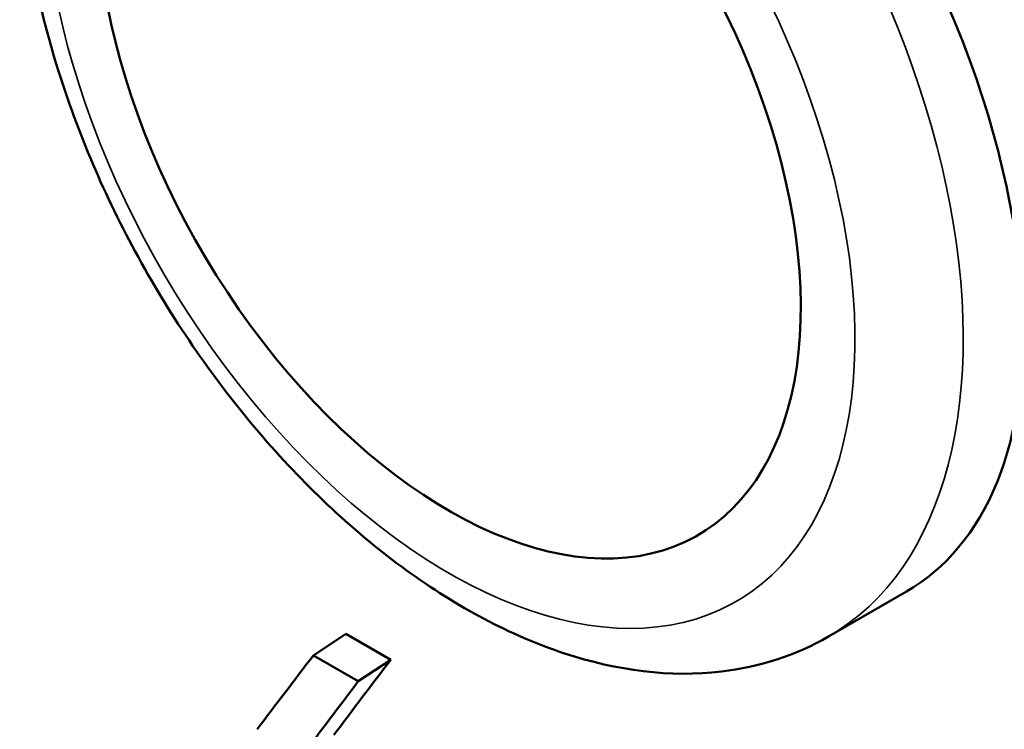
# Model space of a CAD drawing. Header units: millimetres. Extents: x 1837 to 2531, y 1683 to 1885.
# Tile 23 of 37: x 2459.37 to 2465.8, y 1699.68 to 1704.32. Entities that reach past the tile are written whole.
import ezdxf

# ---------------------------------------------------------------- set-up
doc = ezdxf.new("R2010")
doc.units = ezdxf.units.MM
doc.layers.add('Видимые тонкие (ГОСТ)', color=7, linetype='Continuous', lineweight=35)
doc.layers.add('Видимый контур (ГОСТ)', color=7, linetype='Continuous', lineweight=50)

msp = doc.modelspace()

# ---------------------------------------------------------------- linework, layer by layer
at = {"layer": 'Видимые тонкие (ГОСТ)'}
for centre, major_axis, start_param, end_param in [((2462.5273, 1703.9682), (2.125, -3.6806), 0, 2.116902), ((2462.1737, 1703.7641), (1.875, -3.2476), 3.753538, 8.548806)]:
    msp.add_ellipse(centre, major_axis=major_axis, ratio=0.57735, start_param=start_param, end_param=end_param, dxfattribs=at)
at = {"layer": 'Видимый контур (ГОСТ)'}
for p, q in [((2464.6523, 1700.2876), (2465.1621, 1700.5819)), ((2461.5007, 1700.3056), (2461.2892, 1700.1647)), ((2461.794, 1700.1362), (2461.5007, 1700.3056)), ((2461.5825, 1699.9954), (2461.2892, 1700.1647)), ((2461.794, 1700.1362), (2461.5825, 1699.9954))]:
    msp.add_line(p, q, dxfattribs=at)
for centre, major_axis, ratio, start_param, end_param in [((2462.1737, 1703.7641), (1.625, -2.8146), 0.57735, 3.566299, 8.736044), ((2709.6955, 1865.996), (-273.0248, -223.1921), 0.151978, 5.715228, 5.718349), ((2709.2086, 1865.3094), (271.6706, 222.6292), 0.153795, 2.573449, 2.576616), ((2709.123, 1865.2523), (271.7431, 222.8226), 0.154248, 2.573403, 2.576572)]:
    msp.add_ellipse(centre, major_axis=major_axis, ratio=ratio, start_param=start_param, end_param=end_param, dxfattribs=at)
for points, knots in [([(2465.1621, 1700.5819), (2465.4118, 1700.7261), (2465.622, 1700.9706), (2465.8855, 1701.6233), (2465.9387, 1702.0318), (2465.8996, 1702.8807), (2465.8046, 1703.3777), (2465.4642, 1704.3905), (2465.2187, 1704.9064), (2464.6637, 1705.8184), (2464.3172, 1706.2755), (2463.8166, 1706.7919), (2463.6883, 1706.9132), (2463.5589, 1707.0256)], [1.6019524, 1.6019524, 1.6019524, 1.6019524, 1.7621803, 1.7621803, 1.9225575, 1.9225575, 2.0828246, 2.0828246, 2.2430918, 2.2430918, 2.4031702, 2.4031702, 2.4564333, 2.4564333, 2.4564333, 2.4564333]), ([(2459.3834, 1705.7457), (2459.3715, 1705.5601), (2459.3734, 1705.3689), (2459.4193, 1704.7672), (2459.5068, 1704.3438), (2459.7796, 1703.5034), (2459.9641, 1703.0866), (2460.4101, 1702.2975), (2460.6711, 1701.9252), (2461.2481, 1701.2575), (2461.5641, 1700.9625), (2462.2281, 1700.4803), (2462.5765, 1700.2937), (2463.2712, 1700.0653), (2463.6191, 1700.0194), (2464.2005, 1700.088), (2464.4393, 1700.1646), (2464.6523, 1700.2876)], [4.64098, 4.64098, 4.64098, 4.64098, 4.804264, 4.804264, 5.144462, 5.144462, 5.482003, 5.482003, 5.817808, 5.817808, 6.155054, 6.155054, 6.495203, 6.495203, 6.825175, 6.825175, 7.068583, 7.068583, 7.068583, 7.068583])]:
    msp.add_open_spline(points, degree=3, knots=knots, dxfattribs=at)

doc.saveas('drawing.dxf')
